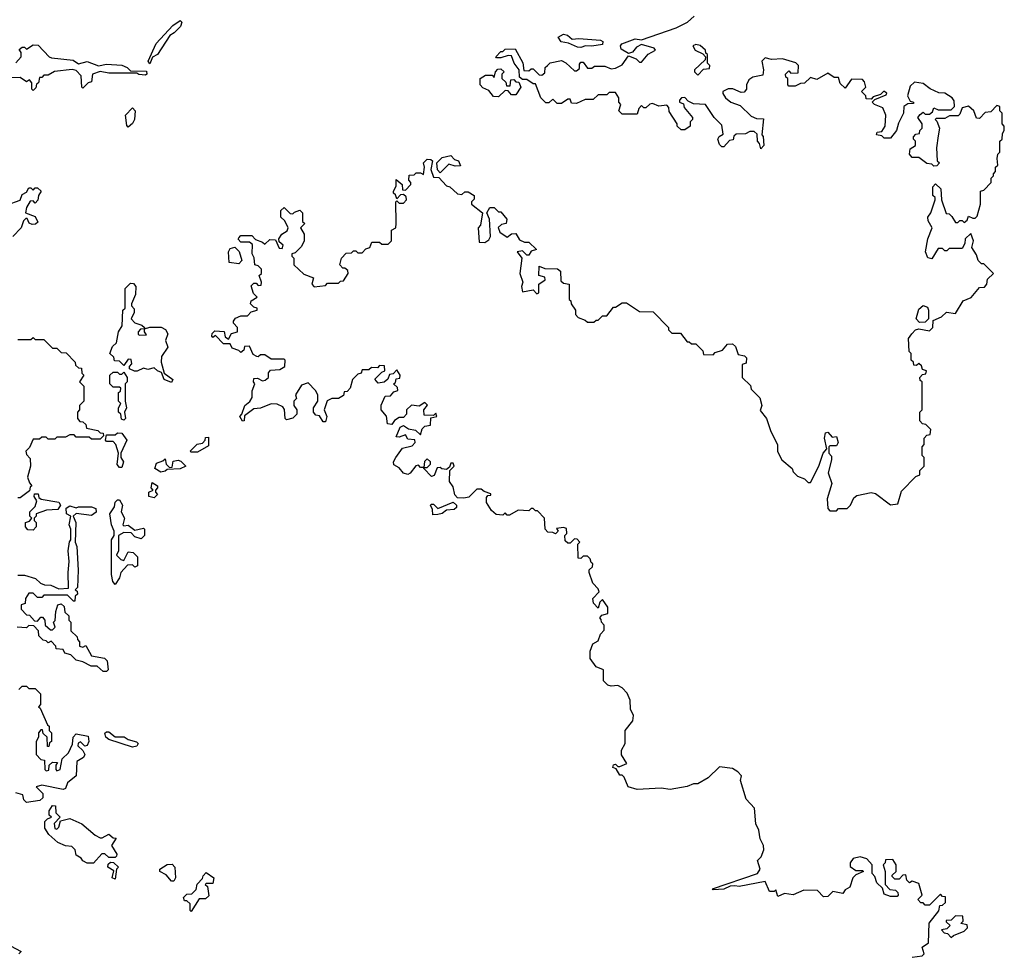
# Model space of a CAD drawing. Extents: x 2528705 to 2678277, y 911730 to 1023331.
# Tile 31 of 241: x 2577684 to 2582230, y 921353 to 925676. Entities that reach past the tile are written whole.
import ezdxf

# ---------------------------------------------------------------- set-up
doc = ezdxf.new("R2010")
doc.units = 0

msp = doc.modelspace()

# ---------------------------------------------------------------- linework, layer by layer
at = {"layer": '0CON20XD'}
for points in [[(2578285, 925472.5), (2578277.5, 925485), (2578313.9, 925566.1), (2578390.7, 925649.3), (2578425, 925672.5), (2578432.5, 925665), (2578426.7, 925645), (2578397.5, 925615), (2578377, 925603), (2578320, 925515), (2578297, 925503), (2578285, 925472.5)], [(2581803, 924227), (2581820, 924245), (2581835, 924250), (2581885, 924240), (2581900, 924255), (2581901.7, 924288.3), (2581940, 924305), (2581963, 924327), (2582005, 924320), (2582040.7, 924379.3), (2582076.4, 924393.6), (2582115, 924440), (2582138.3, 924441.7), (2582150, 924455), (2582151.7, 924478.3), (2582180, 924505), (2582135, 924550), (2582125, 924550), (2582110, 924565), (2582101.7, 924591.7), (2582080, 924625), (2582087.5, 924655), (2582075, 924690), (2582050, 924665), (2582047, 924643), (2582035, 924620), (2581975, 924620), (2581965, 924610), (2581955, 924610), (2581945, 924620), (2581925, 924620), (2581895, 924572.5), (2581877, 924577), (2581866.2, 924605), (2581877.5, 924665), (2581896.7, 924715), (2581878.3, 924748.3), (2581877.5, 924765), (2581890, 924785), (2581910, 924845), (2581910, 924855), (2581900, 924865), (2581900, 924905), (2581911.7, 924918.3), (2581937.5, 924895), (2581940, 924845), (2581961.7, 924781.7), (2581975, 924780), (2581988.3, 924768.3), (2582005, 924740), (2582015, 924740), (2582025, 924750), (2582035, 924750), (2582045, 924740), (2582058.3, 924751.7), (2582065, 924770), (2582085, 924760), (2582095, 924760), (2582105, 924770), (2582120, 924825), (2582120, 924885), (2582135, 924890), (2582170, 924925), (2582170, 924945), (2582180, 924955), (2582180, 924965), (2582190, 924975), (2582190, 924995), (2582200, 925005), (2582197.5, 925035), (2582200, 925055), (2582210, 925065), (2582210, 925115), (2582220, 925125), (2582221.7, 925151.7), (2582230, 925165), (2582230, 925185), (2582220, 925195), (2582220, 925245), (2582210, 925255), (2582210, 925275), (2582195, 925280), (2582168.3, 925251.7), (2582141.7, 925248.3), (2582115, 925220), (2582101.7, 925221.7), (2582090, 925255), (2582065, 925277.5), (2582035, 925270), (2582025, 925240), (2582017, 925233), (2581977, 925233), (2581955, 925220), (2581915, 925220), (2581910, 925215), (2581918.3, 925208.3), (2581930, 925175), (2581925, 925140), (2581917.5, 925085), (2581920, 925025), (2581930, 925015), (2581918.3, 925001.7), (2581905, 925000), (2581895, 925010), (2581873, 925013), (2581835, 925040), (2581805, 925040), (2581792.5, 925055), (2581795, 925080), (2581820, 925095), (2581820, 925115), (2581810, 925125), (2581810, 925135), (2581821.7, 925148.3), (2581838.3, 925151.7), (2581840, 925165), (2581850, 925175), (2581850, 925195), (2581830, 925225), (2581841.7, 925238.3), (2581855, 925250), (2581865, 925240), (2581885, 925240), (2581898.3, 925251.7), (2581905, 925270), (2581925, 925260), (2581985, 925260), (2582000, 925275), (2581998.3, 925301.7), (2581990, 925315), (2581955, 925337.5), (2581928.3, 925338.3), (2581887.5, 925357.5), (2581855, 925382.5), (2581815, 925387.5), (2581795, 925370), (2581782.5, 925325), (2581795, 925300), (2581810, 925295), (2581810, 925290), (2581785, 925287.5), (2581766.7, 925275), (2581763.8, 925245), (2581741.2, 925198.8), (2581732.5, 925165), (2581705, 925130), (2581675, 925130), (2581665, 925140), (2581640, 925145), (2581643.3, 925156.7), (2581665, 925160), (2581680, 925185), (2581683.3, 925235), (2581669.3, 925269.3), (2581630, 925285), (2581620, 925295), (2581631.7, 925308.3), (2581685, 925330), (2581687, 925337), (2581673, 925347), (2581658.3, 925331.7), (2581625, 925320), (2581615, 925310), (2581591.7, 925311.7), (2581590, 925325), (2581570, 925345), (2581590, 925365), (2581585, 925390), (2581575, 925400), (2581525, 925402.5), (2581495, 925360), (2581471.7, 925381.7), (2581465, 925410), (2581445, 925410), (2581415, 925430), (2581365, 925400), (2581335, 925410), (2581307, 925383), (2581288.3, 925381.7), (2581265, 925370), (2581235, 925370), (2581230, 925375), (2581230, 925405), (2581221.7, 925411.7), (2581220, 925425), (2581235, 925440), (2581245, 925430), (2581278.3, 925431.7), (2581280, 925465), (2581267, 925477), (2581206.4, 925496.4), (2581155, 925492.5), (2581125, 925500), (2581110, 925485), (2581117.5, 925445), (2581115, 925420), (2581068.3, 925411.7), (2581050.7, 925399.3), (2581040, 925375), (2581040, 925355), (2581028.3, 925341.7), (2581015, 925340), (2580977, 925357), (2580955, 925357.5), (2580930, 925345), (2580930, 925335), (2580942.5, 925315), (2580967.5, 925295), (2581010.7, 925280.7), (2581061.7, 925231.7), (2581085, 925220), (2581118.3, 925218.3), (2581110, 925145), (2581116.4, 925136.4), (2581120, 925095), (2581105, 925080), (2581100, 925105), (2581090, 925115), (2581088.3, 925148.3), (2581075, 925160), (2581055, 925160), (2581035, 925150), (2580991.7, 925148.3), (2580981.7, 925138.3), (2580978.3, 925121.7), (2580961.7, 925118.3), (2580935, 925090), (2580925, 925090), (2580915, 925100), (2580907.5, 925125), (2580913.6, 925136.4), (2580931.7, 925148.3), (2580925, 925190), (2580890, 925225), (2580850, 925285), (2580795, 925287.5), (2580770, 925300), (2580755, 925317.5), (2580740, 925315), (2580730, 925305), (2580730, 925295), (2580748.3, 925288.3), (2580751.7, 925271.7), (2580790, 925225), (2580790, 925215), (2580780, 925205), (2580780, 925185), (2580755, 925167.5), (2580738.3, 925168.3), (2580720, 925185), (2580720, 925195), (2580683, 925253), (2580681.7, 925271.7), (2580671.7, 925281.7), (2580635, 925277.5), (2580605, 925290), (2580593, 925287), (2580575, 925270), (2580565, 925270), (2580555, 925280), (2580543, 925267), (2580535, 925240), (2580465, 925240), (2580450, 925255), (2580460, 925285), (2580450, 925295), (2580450, 925315), (2580435, 925340), (2580405, 925340), (2580395, 925330), (2580355, 925330), (2580331.7, 925308.3), (2580295, 925307.5), (2580255, 925290), (2580231.7, 925291.7), (2580225, 925310), (2580215, 925310), (2580185, 925290), (2580165, 925290), (2580145, 925310), (2580127, 925293), (2580113, 925293), (2580090, 925315), (2580065, 925380), (2580055, 925380), (2580025, 925400), (2580005, 925400), (2579991.7, 925411.7), (2579990, 925445), (2579967.5, 925475), (2579955, 925510), (2579938.3, 925511.7), (2579905, 925500), (2579885, 925500), (2579882.5, 925505), (2579905, 925530), (2579915, 925530), (2579925, 925540), (2579971.7, 925541.7), (2580007.5, 925477.5), (2580011.7, 925441.7), (2580035, 925440), (2580045, 925450), (2580055, 925450), (2580081.7, 925421.7), (2580095, 925420), (2580108.3, 925431.7), (2580110, 925455), (2580120, 925465), (2580133, 925477), (2580185, 925487.5), (2580205, 925477.5), (2580245, 925440), (2580255, 925440), (2580268.3, 925451.7), (2580268.3, 925471.7), (2580275, 925480), (2580285, 925480), (2580305, 925452.5), (2580325, 925452.5), (2580338.3, 925461.7), (2580385, 925462.5), (2580415, 925450), (2580435, 925452.5), (2580465, 925467.5), (2580495, 925510), (2580530, 925495), (2580545, 925480), (2580555, 925480), (2580585, 925517.5), (2580620, 925535), (2580612.5, 925545), (2580555, 925561.2), (2580531.2, 925548.8), (2580513.8, 925526.2), (2580495, 925520), (2580460.5, 925540.5), (2580457.5, 925555), (2580464.4, 925565.6), (2580525, 925588), (2580555, 925583.3), (2580715, 925638), (2580767.5, 925665), (2580797.5, 925692.5)], [(2580275, 925547.5), (2580258.8, 925548.8), (2580218.3, 925568.3), (2580184.1, 925574.1), (2580170, 925595), (2580195, 925610), (2580213.3, 925605), (2580235, 925586.2), (2580265, 925590), (2580365, 925581.2), (2580376.7, 925575), (2580375, 925562.5), (2580325, 925554), (2580295.9, 925555.9), (2580275, 925547.5)], [(2577665, 925477.5), (2577690, 925505), (2577690, 925525), (2577681.7, 925538.3), (2577695, 925550), (2577705, 925550), (2577715, 925540), (2577745, 925560), (2577768.3, 925558.3), (2577820, 925505), (2577830.7, 925500.7), (2577930, 925490), (2577955, 925472.5), (2577995, 925483.3), (2578047, 925463), (2578085, 925471.2), (2578155, 925466.7), (2578180, 925455), (2578195, 925440), (2578268.3, 925438.3), (2578270, 925425), (2578265, 925420), (2578233, 925423), (2578225, 925430), (2578095, 925428.8), (2578055, 925437.5), (2578020, 925425), (2578015, 925390), (2578000, 925385), (2577975, 925360), (2577970, 925365), (2577967, 925417), (2577945, 925442.5), (2577926, 925446), (2577843.6, 925436.4), (2577815, 925420), (2577795, 925420), (2577785, 925410), (2577775, 925410), (2577770, 925385), (2577761.7, 925378.3), (2577758.3, 925361.7), (2577745, 925350), (2577740, 925355), (2577740, 925385), (2577728.3, 925398.3), (2577715, 925390), (2577685, 925410), (2577645, 925407.5)], [(2580815, 925420), (2580841.7, 925448.3), (2580868.3, 925451.7), (2580870, 925465), (2580860, 925475), (2580860, 925515), (2580851.7, 925521.7), (2580850, 925535), (2580825, 925557.5), (2580805, 925562.5), (2580792.5, 925555), (2580802.5, 925535), (2580838.3, 925518.3), (2580850, 925505), (2580848.3, 925491.7), (2580800, 925445), (2580800, 925435), (2580815, 925420)], [(2579895, 925320), (2579871.7, 925321.7), (2579849.3, 925349.3), (2579821.7, 925361.7), (2579810, 925375), (2579810, 925405), (2579835, 925420), (2579865, 925420), (2579875, 925410), (2579880, 925435), (2579891.7, 925448.3), (2579905, 925450), (2579920, 925435), (2579910, 925425), (2579910, 925405), (2579928.3, 925388.3), (2579931.7, 925371.7), (2579948.3, 925371.7), (2579951.7, 925398.3), (2579965, 925400), (2579975, 925390), (2579988.3, 925388.3), (2579997.5, 925365), (2579975, 925330), (2579955, 925330), (2579938.3, 925348.3), (2579925, 925350), (2579895, 925320)], [(2578185, 925180), (2578178.3, 925188.3), (2578172.5, 925235), (2578205, 925270), (2578216.2, 925256.2), (2578213.3, 925215), (2578205, 925197.5), (2578185, 925180)], [(2579567, 923897), (2579555, 923910), (2579527.5, 923892.5), (2579493, 923897), (2579470, 923875), (2579470, 923855), (2579455, 923840), (2579435, 923840), (2579413.6, 923826.4), (2579401.7, 923808.3), (2579381.7, 923811.7), (2579377, 923847), (2579352.5, 923875), (2579353, 923897), (2579371.7, 923938.3), (2579395, 923940), (2579411.7, 923958.3), (2579430, 923965), (2579428.3, 923978.3), (2579410, 923995), (2579418.3, 924001.7), (2579421.7, 924018.3), (2579438.3, 924021.7), (2579440, 924035), (2579425, 924060), (2579408.3, 924041.7), (2579391.7, 924038.3), (2579383, 924017), (2579366.7, 924003.3), (2579338.3, 923998.3), (2579323, 924017), (2579355, 924050), (2579370, 924055), (2579368.3, 924078.3), (2579345, 924080), (2579335, 924070), (2579308.3, 924071.7), (2579295, 924060), (2579265, 924060), (2579260, 924045), (2579245, 924040), (2579220, 924015), (2579210, 923975), (2579195, 923960), (2579181.7, 923958.3), (2579178.3, 923941.7), (2579155, 923927.5), (2579125, 923927.5), (2579103.6, 923916.4), (2579090, 923875), (2579102.5, 923845), (2579095, 923820), (2579085, 923820), (2579068.3, 923848.3), (2579051.7, 923851.7), (2579040, 923865), (2579040, 923885), (2579060, 923915), (2579060, 923945), (2579050, 923965), (2579015, 924000), (2578985, 923990), (2578957.5, 923945), (2578961.7, 923928.3), (2578950, 923915), (2578950, 923895), (2578962.5, 923875), (2578962.5, 923855), (2578945, 923837.5), (2578915, 923830), (2578910, 923835), (2578907, 923877), (2578899.3, 923889.3), (2578871.7, 923901.7), (2578845, 923902.5), (2578795, 923882.5), (2578765, 923880), (2578721.7, 923848.3), (2578720, 923825), (2578713, 923823), (2578700, 923845), (2578710, 923855), (2578722.5, 923895), (2578746.7, 923913.3), (2578757, 923933), (2578757, 923963), (2578770, 923995), (2578762.5, 924005), (2578765, 924020), (2578781.7, 924021.7), (2578805, 924010), (2578817, 924013), (2578832.5, 924025), (2578833, 924047), (2578841.7, 924058.3), (2578885, 924062.5), (2578907.5, 924075), (2578910, 924105), (2578905, 924110), (2578845, 924110), (2578815, 924130), (2578795, 924130), (2578785, 924120), (2578778.3, 924121.7), (2578761.7, 924131.7), (2578745, 924170), (2578721.7, 924168.3), (2578718.3, 924151.7), (2578705, 924140), (2578695, 924150), (2578665, 924160), (2578655, 924180), (2578625, 924180), (2578588.3, 924218.3), (2578575, 924210), (2578570, 924215), (2578571.7, 924228.3), (2578585, 924240), (2578627.5, 924237.5), (2578633, 924213), (2578648.3, 924201.7), (2578661.7, 924228.3), (2578690, 924235), (2578690, 924255), (2578670, 924275), (2578670, 924285), (2578680.7, 924299.3), (2578705, 924310), (2578735, 924310), (2578751.7, 924328.3), (2578780, 924335), (2578780, 924345), (2578765, 924350), (2578750, 924365), (2578751.7, 924378.3), (2578780, 924395), (2578763, 924413), (2578752.5, 924447.5), (2578765, 924460), (2578775, 924460), (2578785, 924450), (2578798.3, 924451.7), (2578800, 924465), (2578790, 924495), (2578800, 924505), (2578800, 924525), (2578785, 924540), (2578770, 924545), (2578766.4, 924576.4), (2578757.5, 924595), (2578758.3, 924638.3), (2578745, 924650), (2578705, 924650), (2578693, 924663), (2578695, 924670), (2578705, 924680), (2578755, 924680), (2578771.7, 924661.7), (2578805, 924650), (2578815, 924640), (2578838.3, 924661.7), (2578865, 924660), (2578881.7, 924621.7), (2578895, 924620), (2578900, 924635), (2578881.7, 924651.7), (2578880, 924665), (2578893.6, 924686.4), (2578918.3, 924701.7), (2578922.5, 924715), (2578908.3, 924748.3), (2578890, 924765), (2578890, 924795), (2578905, 924810), (2578931.7, 924781.7), (2578945, 924780), (2578951.7, 924788.3), (2578977, 924797), (2578990, 924785), (2578990, 924745), (2579000, 924735), (2578980, 924715), (2578997, 924687), (2578997.5, 924655), (2578985, 924630), (2578955, 924600), (2578940, 924595), (2578940, 924585), (2578950, 924575), (2578950, 924545), (2578995, 924502.5), (2579040, 924485), (2579032.5, 924455), (2579043, 924443), (2579095, 924450), (2579105, 924460), (2579155, 924460), (2579165, 924470), (2579178.3, 924471.7), (2579200, 924505), (2579198.3, 924518.3), (2579185, 924530), (2579175, 924530), (2579162.5, 924545), (2579170, 924575), (2579191.7, 924598.3), (2579215, 924600), (2579225, 924610), (2579235, 924610), (2579245, 924600), (2579265, 924600), (2579281.7, 924618.3), (2579300, 924625), (2579310, 924650), (2579345, 924650), (2579355, 924640), (2579385, 924640), (2579400, 924655), (2579400, 924705), (2579420, 924715), (2579422.5, 924735), (2579420, 924835), (2579425, 924840), (2579435, 924830), (2579455, 924830), (2579470, 924845), (2579468.3, 924858.3), (2579455, 924870), (2579441.7, 924868.3), (2579425, 924850), (2579418.3, 924868.3), (2579410, 924875), (2579410, 924885), (2579421.7, 924908.3), (2579421.7, 924938.3), (2579450, 924915), (2579451.7, 924891.7), (2579465, 924890), (2579490, 924915), (2579490, 924925), (2579480, 924935), (2579481.7, 924958.3), (2579505, 924960), (2579515, 924970), (2579535, 924970), (2579548.3, 924961.7), (2579552.5, 924995), (2579547.5, 925015), (2579565, 925032.5), (2579581.7, 925031.7), (2579590, 925025), (2579582.5, 924985), (2579595, 924950), (2579618.3, 924948.3), (2579655, 924910), (2579670, 924905), (2579705, 924872.5), (2579725, 924870), (2579738.3, 924881.7), (2579755, 924882.5), (2579782.5, 924865), (2579781.7, 924848.3), (2579770, 924835), (2579770, 924825), (2579820, 924785), (2579811.7, 924728.3), (2579800, 924715), (2579805, 924650), (2579831.7, 924648.3), (2579849.3, 924660.7), (2579857.5, 924675), (2579852.5, 924755), (2579840, 924785), (2579855, 924810), (2579875, 924810), (2579895, 924790), (2579905, 924790), (2579932.5, 924755), (2579930, 924735), (2579908.3, 924731.7), (2579893, 924717), (2579900, 924695), (2579935, 924672.5), (2579955, 924687.5), (2579975, 924690), (2579990.7, 924660.7), (2580015, 924650), (2580035, 924650), (2580070, 924615), (2580045, 924607.5), (2580035, 924590), (2580025, 924590), (2580005, 924610), (2579980, 924605), (2580002.5, 924575), (2579992.5, 924505), (2580007.5, 924465), (2580000, 924445), (2580005, 924420), (2580055, 924430), (2580071.7, 924411.7), (2580080, 924415), (2580080, 924455), (2580110, 924475), (2580108.3, 924488.3), (2580080, 924495), (2580081.7, 924538.3), (2580108.3, 924528.3), (2580167, 924527), (2580180, 924515), (2580181.7, 924471.7), (2580195, 924460), (2580220, 924455), (2580220, 924385), (2580228.3, 924378.3), (2580230, 924365), (2580250, 924335), (2580250, 924315), (2580261.7, 924301.7), (2580295, 924290), (2580305, 924280), (2580335, 924280), (2580345, 924290), (2580355, 924290), (2580375, 924310), (2580395, 924310), (2580425, 924350), (2580435, 924350), (2580465, 924370), (2580485, 924370), (2580545, 924330), (2580608.3, 924328.3), (2580680, 924255), (2580680, 924245), (2580695, 924230), (2580735, 924230), (2580765, 924190), (2580775, 924190), (2580785, 924180), (2580805, 924180), (2580818.3, 924168.3), (2580838.3, 924148.3), (2580841.7, 924131.7), (2580885, 924130), (2580895, 924140), (2580928.3, 924151.7), (2580951.7, 924178.3), (2580975, 924180), (2580988.3, 924168.3), (2581001.7, 924131.7), (2581030, 924125), (2581040, 924115), (2581038.3, 924091.7), (2581020, 924085), (2581020, 924025), (2581058.3, 923988.3), (2581061.7, 923971.7), (2581101.7, 923931.7), (2581110, 923895), (2581103, 923873), (2581132.5, 923835), (2581152.5, 923775), (2581182.5, 923715), (2581183, 923683), (2581202.5, 923645), (2581250, 923605), (2581255, 923590), (2581275, 923570), (2581307, 923557), (2581325, 923540), (2581335, 923540), (2581373.8, 923615), (2581393.3, 923675), (2581410, 923695), (2581400, 923745), (2581405, 923770), (2581415, 923772.5), (2581435, 923750), (2581455, 923752.5), (2581462.5, 923725), (2581455, 923710), (2581425, 923710), (2581420, 923705), (2581420, 923675), (2581431.7, 923661.7), (2581432.5, 923645), (2581416.2, 923585), (2581433.8, 923535), (2581412, 923465), (2581415, 923420), (2581425, 923410), (2581455, 923410), (2581465, 923420), (2581505, 923420), (2581520, 923435), (2581535, 923470), (2581549.3, 923480.7), (2581615, 923493.8), (2581635, 923490), (2581705, 923436.7), (2581738.3, 923441.7), (2581755, 923500), (2581821.7, 923568.3), (2581840, 923575), (2581840, 923595), (2581860, 923615), (2581860, 923655), (2581850, 923665), (2581850, 923705), (2581860, 923715), (2581860, 923745), (2581871.7, 923758.3), (2581888.3, 923761.7), (2581890, 923785), (2581868.3, 923808.3), (2581851.7, 923811.7), (2581840, 923825), (2581840, 923865), (2581850, 923875), (2581850, 924005), (2581841.7, 924011.7), (2581840, 924025), (2581851.7, 924038.3), (2581868.3, 924041.7), (2581870, 924055), (2581851.7, 924061.7), (2581848.3, 924078.3), (2581835, 924090), (2581825, 924080), (2581811.7, 924081.7), (2581810, 924095), (2581800, 924105), (2581800, 924135), (2581790, 924145), (2581787.5, 924205), (2581803, 924227)], [(2579625, 924970), (2579613, 924983), (2579610, 925015), (2579635, 925040), (2579675, 925050), (2579691.7, 925031.7), (2579710, 925025), (2579718.3, 925001.7), (2579695, 925000), (2579665, 925010), (2579625, 924970)], [(2577625, 924822.5), (2577686.4, 924843.6), (2577695, 924870), (2577715, 924880), (2577725, 924900), (2577735, 924900), (2577745, 924890), (2577755, 924900), (2577765, 924900), (2577782.5, 924885), (2577770, 924865), (2577767, 924843), (2577755, 924830), (2577745, 924840), (2577731.7, 924838.3), (2577715, 924810), (2577710, 924785), (2577755, 924767.5), (2577767.5, 924742.5), (2577757, 924733), (2577740.7, 924730.7), (2577727, 924737), (2577718.3, 924758.3), (2577711.7, 924758.3), (2577701.7, 924748.3), (2577690, 924715), (2577652.5, 924675)], [(2578695, 924550), (2578650, 924555), (2578647.5, 924605), (2578655, 924620), (2578677, 924627), (2578697, 924607), (2578710, 924565), (2578695, 924550)], [(2578385, 924002.5), (2578350, 924015), (2578338.3, 924048.3), (2578320, 924055), (2578305, 924070), (2578275, 924062.5), (2578255, 924067.5), (2578226.4, 924053.6), (2578213.6, 924053.6), (2578190, 924065), (2578190, 924075), (2578201.7, 924088.3), (2578198.3, 924108.3), (2578185, 924110), (2578165, 924080), (2578145, 924100), (2578121.7, 924101.7), (2578118.3, 924118.3), (2578100, 924135), (2578111.7, 924168.3), (2578130, 924185), (2578140, 924235), (2578157, 924263), (2578160, 924335), (2578170, 924345), (2578170, 924435), (2578195, 924460), (2578208.3, 924458.3), (2578220, 924445), (2578218.3, 924408.3), (2578200, 924365), (2578200, 924355), (2578211.7, 924341.7), (2578212.5, 924325), (2578197.5, 924295), (2578215, 924276.7), (2578247, 924267), (2578260, 924255), (2578260, 924250), (2578241.7, 924248.3), (2578230, 924235), (2578230, 924225), (2578235, 924220), (2578268.3, 924221.7), (2578260, 924235), (2578260, 924250), (2578285, 924257.5), (2578337, 924257), (2578356.4, 924246.4), (2578367, 924227), (2578357.5, 924195), (2578367.5, 924165), (2578338.3, 924121.7), (2578336.7, 924095), (2578350, 924045), (2578390, 924015), (2578385, 924002.5)], [(2581838.3, 924278.3), (2581822.5, 924295), (2581835, 924340), (2581855, 924357.5), (2581875, 924350), (2581880, 924335), (2581880, 924295), (2581865, 924280), (2581838.3, 924278.3)], [(2577675, 924200), (2577735, 924200), (2577745, 924210), (2577755, 924200), (2577795, 924200), (2577835, 924160), (2577855, 924160), (2577875, 924140), (2577898.3, 924138.3), (2577940, 924095), (2577941.7, 924081.7), (2577955, 924070), (2577968.3, 924068.3), (2577970, 924045), (2577980, 924035), (2577960, 924005), (2577980, 923985), (2577980, 923915), (2577960, 923895), (2577960, 923875), (2577950, 923865), (2577950, 923835), (2577961.7, 923821.7), (2577975, 923820), (2577988.3, 923808.3), (2577991.7, 923791.7), (2578045, 923780), (2578055, 923770), (2578068.3, 923768.3), (2578070, 923755), (2578055, 923740), (2578015, 923740), (2578005, 923750), (2577945, 923750), (2577935, 923760), (2577915, 923760), (2577895, 923750), (2577855, 923750), (2577845, 923740), (2577815, 923740), (2577805, 923750), (2577785, 923750), (2577775, 923740), (2577745, 923740), (2577728.3, 923701.7), (2577712.5, 923685), (2577715, 923670), (2577731.7, 923651.7), (2577733.3, 923615), (2577720, 923565), (2577728.3, 923538.3), (2577740, 923525), (2577731.7, 923518.3), (2577728.3, 923501.7), (2577685, 923470), (2577675, 923470)], [(2578165, 923827.5), (2578153, 923833), (2578150, 923855), (2578140, 923865), (2578140, 923885), (2578150, 923905), (2578140, 923915), (2578140, 923955), (2578148.3, 923961.7), (2578150, 923975), (2578145, 923980), (2578115, 923980), (2578100, 923995), (2578100, 924035), (2578115, 924050), (2578135, 924050), (2578145, 924040), (2578155, 924040), (2578165, 924050), (2578180, 924025), (2578180, 924005), (2578170, 923995), (2578170, 923915), (2578176.7, 923885), (2578167.5, 923865), (2578172.5, 923835), (2578165, 923827.5)], [(2581805, 921350), (2581850, 921355), (2581860, 921365), (2581850, 921395), (2581880, 921415), (2581883, 921507), (2581927, 921563), (2581931.7, 921588.3), (2581945, 921590), (2581958.3, 921601.7), (2581958.3, 921628.3), (2581945, 921630), (2581935, 921640), (2581885, 921590), (2581865, 921590), (2581855, 921600), (2581845, 921600), (2581830, 921615), (2581850, 921635), (2581835, 921690), (2581805, 921700), (2581791.7, 921691.7), (2581780, 921705), (2581775, 921730), (2581761.7, 921728.3), (2581745, 921710), (2581725, 921710), (2581711.7, 921721.7), (2581711.7, 921728.3), (2581730, 921745), (2581730, 921775), (2581715, 921800), (2581681.7, 921798.3), (2581680, 921785), (2581670, 921775), (2581680, 921745), (2581680, 921685), (2581701.7, 921661.7), (2581728.3, 921658.3), (2581738.3, 921648.3), (2581740, 921635), (2581735, 921630), (2581705, 921630), (2581675, 921640), (2581668.3, 921668.3), (2581641.7, 921691.7), (2581631.7, 921721.7), (2581620, 921735), (2581620, 921775), (2581595, 921802.5), (2581565, 921812.5), (2581532.5, 921805), (2581517.5, 921785), (2581518.3, 921768.3), (2581545, 921750), (2581575, 921750), (2581580, 921745), (2581545, 921730), (2581530, 921715), (2581517, 921673), (2581495, 921660), (2581485, 921642.5), (2581438.3, 921651.7), (2581415, 921630), (2581395, 921627.5), (2581367, 921657), (2581305, 921658.8), (2581255, 921636.7), (2581215, 921642.5), (2581185, 921630), (2581175, 921660), (2581167.5, 921652.5), (2581145, 921652.5), (2581125, 921698.8), (2581006.1, 921676.1), (2580985, 921678), (2580963.6, 921676.4), (2580935, 921662.9), (2580885, 921660), (2580882.5, 921665), (2581090, 921735), (2581102.5, 921755), (2581090, 921795), (2581107, 921813), (2581120, 921845), (2581117.5, 921865), (2581102.5, 921895), (2581096.7, 921935), (2581082.5, 921965), (2581077, 922037), (2581038.3, 922078.3), (2581012.5, 922165), (2581017, 922187), (2581000, 922205), (2580975, 922220), (2580915, 922227.5), (2580863, 922177), (2580815, 922150), (2580795, 922150), (2580765, 922136.7), (2580687.3, 922122.7), (2580645, 922128.9), (2580535, 922123.5), (2580493.3, 922135), (2580475, 922180), (2580465, 922190), (2580455, 922190), (2580438.3, 922218.3), (2580422.5, 922225), (2580425, 922237.5), (2580435, 922240), (2580445, 922230), (2580455, 922230), (2580487, 922243), (2580463, 922283), (2580462.5, 922305), (2580480, 922335), (2580480, 922395), (2580515, 922440), (2580517.5, 922465), (2580503.6, 922493.6), (2580502.5, 922535), (2580488.3, 922568.3), (2580465, 922592.5), (2580445, 922602.5), (2580415, 922600), (2580400, 922605), (2580380, 922625), (2580380, 922675), (2580345, 922690), (2580318.3, 922728.3), (2580318.3, 922761.7), (2580330, 922795), (2580355, 922810), (2580365, 922840), (2580381.7, 922858.3), (2580381.7, 922881.7), (2580370, 922895), (2580368.3, 922908.3), (2580362.5, 922915), (2580371.7, 922928.3), (2580400, 922935), (2580400, 922965), (2580375, 923000), (2580361.7, 922988.3), (2580355, 922960), (2580333, 922983), (2580330, 923005), (2580360, 923035), (2580355, 923050), (2580330, 923075), (2580312.5, 923125), (2580313, 923137), (2580328.3, 923151.7), (2580330, 923165), (2580321.7, 923171.7), (2580318.3, 923188.3), (2580305, 923200), (2580285, 923200), (2580275, 923190), (2580261.7, 923191.7), (2580260, 923255), (2580270, 923265), (2580258.3, 923278.3), (2580245, 923280), (2580225, 923260), (2580215, 923260), (2580201.7, 923271.7), (2580200, 923295), (2580210, 923305), (2580208.3, 923328.3), (2580195, 923332.5), (2580161.7, 923328.3), (2580170, 923315), (2580157.5, 923302.5), (2580145, 923310), (2580121.7, 923311.7), (2580110, 923325), (2580107.5, 923375), (2580075, 923410), (2580065, 923410), (2580055, 923420), (2580045, 923420), (2580035, 923410), (2579985, 923412.5), (2579945, 923390), (2579935, 923390), (2579925, 923400), (2579915, 923390), (2579883, 923393), (2579861.7, 923411.7), (2579838.3, 923448.3), (2579838.3, 923471.7), (2579845, 923480), (2579858.3, 923481.7), (2579858.3, 923488.3), (2579828.3, 923498.3), (2579815, 923510), (2579795, 923510), (2579757, 923473), (2579735, 923467.5), (2579705, 923470), (2579693, 923483), (2579685, 923520), (2579667.5, 923545), (2579670, 923595), (2579690, 923615), (2579685, 923630), (2579675, 923630), (2579668.3, 923611.7), (2579655, 923600), (2579633, 923603), (2579625, 923610), (2579611.7, 923608.3), (2579597, 923573), (2579585, 923567.5), (2579550, 923605), (2579550, 923610), (2579565, 923610), (2579580, 923625), (2579580, 923635), (2579565, 923650), (2579553, 923637), (2579550, 923610), (2579535, 923610), (2579525, 923620), (2579513, 923617), (2579486.7, 923583.3), (2579475, 923577.5), (2579455, 923582.5), (2579435, 923607.5), (2579411.7, 923621.7), (2579410, 923635), (2579420, 923655), (2579450.7, 923699.3), (2579495, 923710), (2579510, 923725), (2579507.5, 923737.5), (2579475, 923740), (2579465, 923760), (2579435, 923750), (2579421.7, 923751.7), (2579440, 923795), (2579455, 923802.5), (2579478.3, 923788.3), (2579511.7, 923781.7), (2579535, 923760), (2579541.7, 923788.3), (2579555, 923800), (2579580, 923805), (2579581.7, 923838.3), (2579610, 923845), (2579605, 923860), (2579595, 923850), (2579551.7, 923851.7), (2579550, 923875), (2579567, 923897)], [(2578155, 923610), (2578145, 923610), (2578133, 923623), (2578140, 923675), (2578127.5, 923715), (2578115, 923730), (2578085, 923730), (2578080, 923735), (2578085, 923760), (2578125, 923760), (2578135, 923770), (2578155, 923767.5), (2578177.5, 923735), (2578150, 923675), (2578150, 923655), (2578162.5, 923635), (2578155, 923610)], [(2578505, 923680), (2578475, 923680), (2578470, 923685), (2578503, 923717), (2578528.3, 923721.7), (2578540, 923735), (2578541.7, 923748.3), (2578555, 923750), (2578555, 923710), (2578505, 923680)], [(2578335, 923587.5), (2578307.5, 923605), (2578315, 923630), (2578345, 923640), (2578355, 923650), (2578360, 923625), (2578375, 923610), (2578388.3, 923611.7), (2578391.7, 923638.3), (2578415, 923642.5), (2578428.3, 923638.3), (2578450, 923615), (2578425, 923602.5), (2578365, 923600), (2578355, 923592.5), (2578335, 923587.5)], [(2578305, 923470), (2578280, 923475), (2578280, 923495), (2578300, 923505), (2578290, 923515), (2578295, 923540), (2578320, 923525), (2578320, 923515), (2578310, 923505), (2578310, 923495), (2578320, 923485), (2578305, 923470)], [(2577745, 923320), (2577721.7, 923321.7), (2577710, 923335), (2577710, 923355), (2577728.3, 923361.7), (2577740, 923375), (2577730, 923385), (2577730, 923405), (2577755, 923430), (2577762.5, 923455), (2577750, 923475), (2577751.7, 923488.3), (2577768.3, 923488.3), (2577771.7, 923471.7), (2577783, 923463), (2577865, 923450), (2577872.5, 923435), (2577860, 923415), (2577807, 923413), (2577760, 923395), (2577760, 923385), (2577750, 923375), (2577750, 923365), (2577760, 923355), (2577760, 923335), (2577745, 923320)], [(2578125, 923070), (2578113, 923083), (2578107.5, 923115), (2578107.5, 923275), (2578120, 923295), (2578120, 923315), (2578107.5, 923345), (2578100, 923395), (2578121.7, 923428.3), (2578125, 923450), (2578135, 923460), (2578145, 923460), (2578157.5, 923435), (2578152.5, 923405), (2578167.5, 923375), (2578160, 923345), (2578165, 923340), (2578185, 923342.5), (2578215, 923320), (2578255, 923330), (2578260, 923325), (2578260, 923295), (2578245, 923280), (2578215, 923290), (2578197.5, 923307.5), (2578165, 923310), (2578140, 923295), (2578140, 923225), (2578130, 923205), (2578150, 923185), (2578165, 923180), (2578185, 923220), (2578207, 923217), (2578227, 923197), (2578227.5, 923155), (2578215, 923150), (2578205, 923160), (2578181.7, 923158.3), (2578150, 923125), (2578145, 923100), (2578125, 923070)], [(2579591.7, 923391.7), (2579590, 923415), (2579580, 923435), (2579585, 923440), (2579595, 923440), (2579615, 923420), (2579685, 923450), (2579700, 923435), (2579700, 923425), (2579690, 923415), (2579655, 923412.5), (2579635, 923397.5), (2579615, 923392.5), (2579591.7, 923391.7)], [(2577675, 923112.5), (2577705, 923112.5), (2577757, 923097), (2577780, 923075), (2577798.3, 923068.3), (2577827, 923067), (2577865, 923050), (2577908.3, 923051.7), (2577906.7, 923125), (2577912.5, 923175), (2577907.5, 923225), (2577913, 923267), (2577920, 923275), (2577920, 923325), (2577912.5, 923345), (2577920, 923385), (2577900, 923395), (2577898.3, 923421.7), (2577915, 923432.5), (2577945, 923422.5), (2577955, 923427.5), (2578015, 923427.5), (2578035, 923420), (2578036.7, 923403.3), (2578015, 923387.5), (2577945, 923397.5), (2577930, 923385), (2577942.5, 923355), (2577940, 923265), (2577947.5, 923245), (2577953.3, 923135), (2577950, 923055), (2577940, 923045), (2577948.3, 923038.3), (2577950, 923025), (2577940, 923015), (2577938.3, 922991.7), (2577931.7, 922991.7), (2577905, 923020), (2577795, 923020), (2577785, 923010), (2577765, 923010), (2577745, 923030), (2577725, 923030), (2577710, 923005), (2577708.3, 922981.7), (2577690, 922975), (2577690, 922955), (2577715, 922930), (2577728.3, 922928.3), (2577751.7, 922901.7), (2577765, 922900), (2577781.7, 922918.3), (2577788.3, 922918.3), (2577800, 922905), (2577801.7, 922881.7), (2577825, 922860), (2577835, 922860), (2577847.5, 922872.5), (2577840, 922895), (2577847, 922903), (2577850, 922945), (2577860, 922975), (2577875, 922980), (2577888.3, 922968.3), (2577891.7, 922941.7), (2577910, 922925), (2577910, 922905), (2577920, 922895), (2577920, 922855), (2577948.3, 922828.3), (2577950, 922815), (2577960, 922805), (2577960, 922785), (2577975, 922780), (2577988.3, 922788.3), (2578015, 922740), (2578075, 922730), (2578087, 922717), (2578092.5, 922675), (2578085, 922667.5), (2578068.3, 922668.3), (2578041.7, 922691.7), (2578013, 922693), (2577975, 922712.5), (2577945, 922720), (2577920, 922745), (2577891.7, 922751.7), (2577885, 922770), (2577851.7, 922771.7), (2577850, 922785), (2577828.3, 922808.3), (2577815, 922800), (2577805, 922810), (2577791.7, 922811.7), (2577771.7, 922831.7), (2577770, 922855), (2577748.3, 922878.3), (2577725, 922880), (2577715, 922870), (2577671.7, 922871.7)], [(2577680, 922585), (2577695, 922600), (2577715, 922600), (2577725, 922590), (2577755, 922590), (2577780, 922565), (2577780, 922515), (2577770, 922505), (2577778.3, 922498.3), (2577811.7, 922421.7), (2577820, 922415), (2577820, 922395), (2577830, 922385), (2577830, 922345), (2577821.7, 922338.3), (2577818.3, 922321.7), (2577811.7, 922321.7), (2577810, 922365), (2577791.7, 922381.7), (2577788.3, 922398.3), (2577781.7, 922398.3), (2577770, 922385), (2577770, 922365), (2577760, 922345), (2577760, 922285), (2577781.7, 922261.7), (2577798.3, 922258.3), (2577800, 922215), (2577805, 922210), (2577818.3, 922211.7), (2577820, 922235), (2577835, 922250), (2577858.3, 922248.3), (2577850, 922235), (2577850, 922215), (2577855, 922210), (2577870, 922215), (2577880, 922265), (2577908.3, 922291.7), (2577927, 922333), (2577930, 922365), (2577945, 922380), (2578000, 922370), (2578002.5, 922345), (2577995, 922326.7), (2577983.9, 922323.9), (2577965, 922342.5), (2577953, 922337), (2577952.5, 922325), (2577975, 922303.3), (2577983.8, 922285), (2577978.6, 922271.4), (2577947.5, 922252.5), (2577944.2, 922185.8), (2577905, 922153.3), (2577895, 922127.5), (2577885, 922122.5), (2577785, 922142.5), (2577760, 922135), (2577790, 922105), (2577790, 922085), (2577777, 922073), (2577715, 922063.3), (2577703.3, 922075), (2577698.3, 922098.3), (2577665, 922107.5)], [(2578205, 922319.2), (2578095, 922354.2), (2578082, 922365), (2578076.7, 922383.3), (2578085, 922390), (2578095, 922388.8), (2578125, 922366.7), (2578166.1, 922366.1), (2578185, 922353.3), (2578223.6, 922343.6), (2578230, 922335), (2578225, 922322.5), (2578205, 922319.2)], [(2578025, 921782.5), (2577995, 921783.3), (2577975, 921793.3), (2577966.7, 921806.7), (2577945, 921820), (2577940, 921845), (2577925, 921860), (2577895, 921862.5), (2577859.3, 921879.3), (2577817.5, 921915), (2577800, 921945), (2577800, 921975), (2577811.7, 921988.3), (2577830, 921995), (2577820, 922005), (2577820, 922025), (2577835, 922050), (2577848.3, 922048.3), (2577850, 922015), (2577870, 921995), (2577843, 921967), (2577845, 921942.5), (2577855, 921940), (2577865, 921950), (2577871.7, 921978.3), (2577915, 921990), (2577970, 921965), (2578031.7, 921911.7), (2578055, 921900), (2578065, 921900), (2578095, 921917.5), (2578115, 921900), (2578128.3, 921898.3), (2578107.5, 921865), (2578132.5, 921825), (2578130, 921815), (2578125, 921810), (2578095, 921810), (2578077, 921827), (2578063, 921827), (2578025, 921782.5)], [(2578125, 921710), (2578110, 921715), (2578118.3, 921748.3), (2578090, 921765), (2578091.7, 921778.3), (2578102.5, 921787.5), (2578117, 921787), (2578140, 921765), (2578130, 921755), (2578125, 921710)], [(2578395, 921700), (2578385, 921700), (2578359.3, 921729.3), (2578330, 921745), (2578330, 921755), (2578365, 921777.5), (2578388.3, 921778.3), (2578400, 921765), (2578402.5, 921715), (2578395, 921700)], [(2578475, 921560), (2578470, 921565), (2578470, 921595), (2578455, 921610), (2578445, 921610), (2578440, 921625), (2578455, 921640), (2578478.3, 921641.7), (2578498.3, 921661.7), (2578503, 921687), (2578528.3, 921711.7), (2578530, 921725), (2578545, 921740), (2578580, 921715), (2578575, 921690), (2578545, 921690), (2578540, 921685), (2578550, 921675), (2578557.5, 921632.5), (2578541.7, 921618.3), (2578511.7, 921618.3), (2578475, 921560)], [(2581985, 921440), (2581995, 921450), (2582045, 921470), (2582060, 921485), (2582058.3, 921498.3), (2582030, 921505), (2582040, 921515), (2582038.3, 921538.3), (2582005, 921540), (2581985, 921520), (2581961.7, 921518.3), (2581961.7, 921511.7), (2581980, 921495), (2581965, 921480), (2581940, 921475), (2581951.7, 921461.7), (2581968.3, 921458.3), (2581985, 921440)], [(2577641.7, 921401.7), (2577690, 921375), (2577680, 921365)]]:
    msp.add_lwpolyline(points, dxfattribs=at)

doc.saveas('drawing.dxf')
